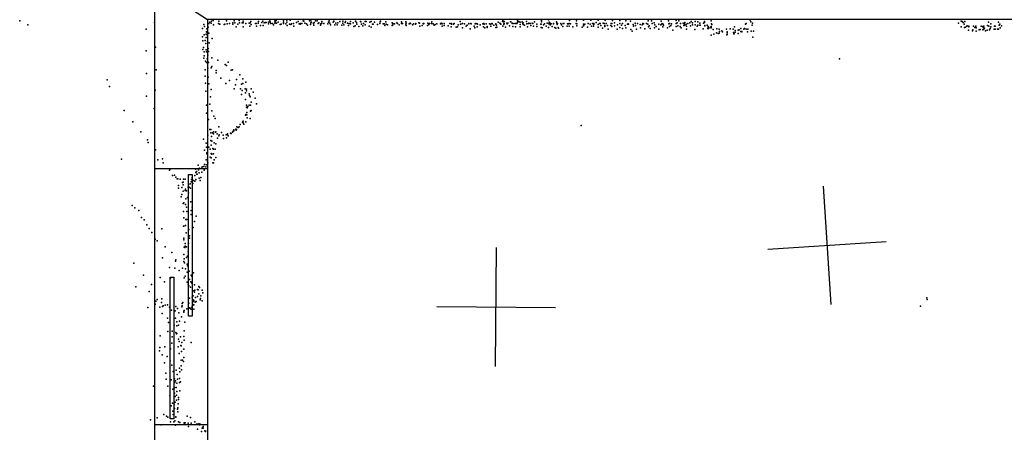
# Model space of a CAD drawing. Header units: millimetres. Extents: x 3313 to 29838, y -22117 to 770.
# Tile 7 of 28: x 6637 to 9957, y -15258 to -13869. Entities that reach past the tile are written whole.
import ezdxf

# ---------------------------------------------------------------- set-up
doc = ezdxf.new("R2010")
doc.units = ezdxf.units.MM
for name, color, linetype in [('P', 9, 'Continuous'), ('PANOS', 10, 'Continuous'), ('ROOMS', 1, 'Continuous'), ('WALLS', 3, 'Continuous'), ('WINDOWS', 6, 'Continuous')]:
    doc.layers.add(name, color=color, linetype=linetype)

# ---------------------------------------------------------------- blocks, each defined once
blk = doc.blocks.new('5-Sliding_58')
for points in [[(-457.2, 37.4), (72.8, 37.4), (72.8, 24.7), (-457.2, 24.7), (-457.2, 37.4)], [(457.2, -36.9), (-73, -36.9), (-73, -24.2), (457.2, -24.2), (457.2, -36.9)]]:
    blk.add_lwpolyline(points)

msp = doc.modelspace()

# ---------------------------------------------------------------- linework, layer by layer
at = {"layer": 'P'}
for p in [(6637, -13872), (7278, -13877), (7284, -13874), (7289, -13871), (7309, -13874), (7334, -13873), (7360, -13872), (7377, -13871), (7390, -13874), (7416, -13875), (7442, -13875), (7457, -13874), (7476, -13877), (7480, -13872), (7481, -13877), (7497, -13872), (7498, -13877), (7502, -13871), (7509, -13877), (7527, -13872), (7538, -13870), (7538, -13877), (7549, -13870), (7576, -13875), (7593, -13873), (7595, -13874), (7614, -13873), (7619, -13872), (7634, -13873), (7640, -13873), (7656, -13875), (7678, -13877), (7680, -13872), (7694, -13877), (7696, -13874), (7716, -13875), (7727, -13874), (7735, -13875), (7752, -13875), (7769, -13874), (7786, -13875), (7787, -13876), (7802, -13875), (7805, -13875), (7818, -13877), (7822, -13875), (7833, -13877), (7852, -13876), (7854, -13874), (7872, -13876), (7924, -13876), (7939, -13876), (8027, -13876), (8122, -13875), (8250, -13877), (8265, -13875), (8266, -13871), (8270, -13875), (8292, -13876), (8293, -13876), (8316, -13873), (8320, -13875), (8325, -13877), (8331, -13876), (8346, -13875), (8373, -13876), (8396, -13871), (8396, -13876), (8420, -13869), (8422, -13877), (8447, -13876), (8491, -13871), (8514, -13872), (8538, -13870), (8563, -13870), (8587, -13870), (8611, -13870), (8636, -13871), (8661, -13871), (8681, -13873), (8697, -13874), (8756, -13873), (8767, -13873), (8800, -13874), (8825, -13872), (8850, -13871), (8860, -13873), (8901, -13875), (8914, -13875), (8923, -13876), (8946, -13875), (8969, -13873), (9100, -13870), (9102, -13876), (9811, -13874), (9815, -13875), (9824, -13875), (9904, -13877), (9937, -13877), (6665, -13886), (7063, -13901), (7092, -13878), (7253, -13898), (7258, -13885), (7260, -13892), (7267, -13909), (7268, -13899), (7272, -13894), (7275, -13882), (7283, -13880), (7291, -13886), (7307, -13882), (7311, -13884), (7312, -13884), (7326, -13885), (7329, -13884), (7336, -13883), (7344, -13881), (7356, -13879), (7356, -13884), (7362, -13879), (7367, -13893), (7372, -13884), (7378, -13879), (7387, -13879), (7390, -13893), (7391, -13879), (7400, -13882), (7411, -13880), (7413, -13891), (7414, -13879), (7418, -13885), (7432, -13881), (7434, -13881), (7436, -13891), (7441, -13880), (7449, -13888), (7454, -13878), (7458, -13888), (7461, -13879), (7465, -13878), (7468, -13878), (7476, -13883), (7484, -13881), (7489, -13882), (7493, -13886), (7497, -13880), (7503, -13880), (7515, -13885), (7519, -13884), (7526, -13878), (7526, -13882), (7534, -13883), (7539, -13888), (7547, -13884), (7551, -13885), (7554, -13883), (7560, -13882), (7561, -13890), (7570, -13878), (7579, -13883), (7583, -13882), (7583, -13884), (7588, -13881), (7598, -13880), (7604, -13883), (7607, -13887), (7618, -13885), (7619, -13879), (7621, -13878), (7628, -13882), (7629, -13887), (7630, -13878), (7643, -13882), (7646, -13879), (7651, -13887), (7652, -13883), (7655, -13882), (7656, -13880), (7662, -13881), (7676, -13883), (7683, -13880), (7685, -13886), (7700, -13886), (7703, -13880), (7707, -13886), (7710, -13879), (7710, -13879), (7723, -13887), (7726, -13880), (7730, -13886), (7734, -13878), (7742, -13880), (7746, -13888), (7748, -13882), (7752, -13883), (7761, -13879), (7764, -13892), (7768, -13889), (7773, -13878), (7774, -13884), (7781, -13892), (7789, -13884), (7790, -13884), (7794, -13889), (7796, -13882), (7802, -13886), (7815, -13890), (7822, -13894), (7827, -13884), (7829, -13884), (7829, -13884), (7843, -13885), (7851, -13881), (7851, -13881), (7863, -13883), (7866, -13883), (7868, -13888), (7873, -13884), (7877, -13886), (7893, -13879), (7893, -13888), (7895, -13882), (7895, -13882), (7895, -13886), (7901, -13883), (7909, -13879), (7911, -13882), (7916, -13886), (7917, -13886), (7924, -13881), (7926, -13881), (7928, -13882), (7939, -13884), (7940, -13880), (7940, -13888), (7950, -13883), (7954, -13880), (7955, -13881), (7962, -13886), (7965, -13883), (7972, -13884), (7973, -13882), (7983, -13879), (7985, -13880), (7986, -13890), (7994, -13888), (7997, -13882), (7999, -13883), (8000, -13881), (8012, -13888), (8013, -13880), (8016, -13885), (8019, -13881), (8026, -13881), (8031, -13883), (8034, -13887), (8038, -13885), (8043, -13883), (8056, -13883), (8058, -13880), (8060, -13882), (8061, -13890), (8062, -13883), (8068, -13882), (8068, -13888), (8082, -13889), (8087, -13882), (8092, -13893), (8093, -13882), (8093, -13883), (8093, -13884), (8100, -13884), (8102, -13882), (8109, -13894), (8113, -13893), (8115, -13886), (8123, -13884), (8124, -13884), (8130, -13882), (8130, -13882), (8130, -13896), (8137, -13883), (8142, -13891), (8146, -13887), (8151, -13881), (8151, -13883), (8156, -13899), (8158, -13882), (8159, -13883), (8169, -13891), (8172, -13896), (8173, -13883), (8175, -13881), (8179, -13883), (8180, -13893), (8181, -13884), (8190, -13886), (8199, -13883), (8201, -13882), (8201, -13893), (8202, -13882), (8203, -13884), (8205, -13896), (8210, -13883), (8213, -13892), (8213, -13895), (8221, -13883), (8225, -13884), (8226, -13891), (8229, -13881), (8230, -13882), (8230, -13883), (8236, -13887), (8242, -13883), (8242, -13895), (8243, -13884), (8245, -13887), (8246, -13894), (8256, -13880), (8257, -13881), (8259, -13884), (8266, -13890), (8269, -13880), (8269, -13885), (8270, -13881), (8275, -13894), (8279, -13880), (8281, -13883), (8283, -13880), (8288, -13889), (8298, -13880), (8298, -13881), (8300, -13892), (8303, -13882), (8309, -13882), (8309, -13893), (8311, -13881), (8313, -13881), (8316, -13878), (8325, -13885), (8325, -13893), (8333, -13882), (8335, -13879), (8335, -13885), (8339, -13887), (8347, -13883), (8349, -13893), (8353, -13881), (8354, -13880), (8358, -13882), (8361, -13888), (8365, -13880), (8367, -13881), (8370, -13891), (8381, -13884), (8381, -13892), (8394, -13884), (8395, -13884), (8395, -13895), (8399, -13896), (8403, -13886), (8407, -13883), (8412, -13891), (8416, -13880), (8420, -13895), (8421, -13883), (8426, -13880), (8426, -13886), (8429, -13883), (8432, -13892), (8437, -13881), (8437, -13883), (8441, -13895), (8445, -13897), (8448, -13880), (8449, -13885), (8450, -13882), (8453, -13895), (8454, -13897), (8462, -13881), (8464, -13886), (8468, -13892), (8469, -13881), (8472, -13882), (8483, -13891), (8484, -13883), (8488, -13883), (8490, -13881), (8490, -13890), (8494, -13883), (8502, -13893), (8513, -13881), (8515, -13883), (8515, -13883), (8516, -13883), (8516, -13889), (8533, -13894), (8538, -13884), (8538, -13889), (8539, -13887), (8542, -13884), (8552, -13894), (8554, -13882), (8560, -13884), (8565, -13890), (8568, -13881), (8572, -13891), (8573, -13881), (8573, -13885), (8581, -13878), (8587, -13885), (8587, -13894), (8592, -13881), (8594, -13882), (8596, -13888), (8602, -13897), (8604, -13880), (8608, -13881), (8610, -13888), (8610, -13892), (8614, -13882), (8619, -13888), (8621, -13900), (8630, -13888), (8631, -13881), (8632, -13881), (8634, -13882), (8634, -13892), (8642, -13889), (8643, -13879), (8651, -13900), (8653, -13886), (8660, -13882), (8661, -13895), (8666, -13887), (8670, -13882), (8670, -13898), (8678, -13888), (8681, -13896), (8686, -13884), (8689, -13883), (8690, -13884), (8698, -13902), (8702, -13907), (8706, -13885), (8707, -13891), (8712, -13880), (8713, -13888), (8717, -13901), (8720, -13881), (8729, -13885), (8730, -13896), (8736, -13886), (8738, -13881), (8740, -13883), (8745, -13899), (8751, -13882), (8755, -13884), (8757, -13893), (8760, -13889), (8763, -13898), (8770, -13882), (8776, -13879), (8777, -13896), (8778, -13886), (8783, -13892), (8792, -13884), (8792, -13900), (8799, -13886), (8801, -13884), (8803, -13881), (8805, -13893), (8807, -13884), (8808, -13887), (8821, -13896), (8826, -13883), (8827, -13882), (8828, -13881), (8828, -13892), (8832, -13888), (8835, -13883), (8839, -13904), (8851, -13881), (8851, -13892), (8854, -13879), (8856, -13889), (8864, -13892), (8865, -13882), (8867, -13896), (8874, -13880), (8876, -13888), (8878, -13883), (8880, -13878), (8880, -13887), (8884, -13884), (8885, -13890), (8885, -13901), (8890, -13882), (8897, -13879), (8899, -13889), (8905, -13879), (8906, -13886), (8913, -13902), (8915, -13886), (8921, -13891), (8924, -13887), (8930, -13880), (8930, -13887), (8931, -13887), (8941, -13899), (8943, -13880), (8946, -13878), (8947, -13888), (8947, -13889), (8955, -13887), (8957, -13898), (8958, -13892), (8958, -13894), (8959, -13898), (8965, -13895), (8968, -13896), (8969, -13892), (8969, -13893), (8970, -13883), (8971, -13885), (8975, -13902), (8988, -13899), (8995, -13900), (8997, -13908), (9005, -13906), (9007, -13909), (9020, -13900), (9022, -13909), (9023, -13910), (9032, -13899), (9043, -13900), (9043, -13901), (9047, -13893), (9049, -13905), (9060, -13904), (9063, -13903), (9069, -13898), (9069, -13908), (9072, -13908), (9072, -13910), (9079, -13901), (9081, -13898), (9084, -13884), (9087, -13881), (9087, -13900), (9091, -13909), (9092, -13900), (9103, -13907), (9107, -13887), (9108, -13880), (9111, -13907), (9802, -13880), (9812, -13893), (9818, -13878), (9821, -13884), (9823, -13895), (9826, -13894), (9831, -13891), (9832, -13889), (9836, -13904), (9837, -13891), (9837, -13893), (9850, -13906), (9851, -13903), (9853, -13891), (9857, -13895), (9861, -13891), (9862, -13896), (9862, -13907), (9872, -13903), (9875, -13902), (9879, -13891), (9884, -13892), (9885, -13903), (9886, -13895), (9888, -13891), (9888, -13901), (9890, -13897), (9893, -13906), (9899, -13904), (9900, -13888), (9905, -13891), (9907, -13903), (9909, -13898), (9911, -13883), (9911, -13893), (9923, -13900), (9924, -13890), (9926, -13891), (9926, -13901), (9934, -13900), (9937, -13900), (9940, -13887), (9942, -13884), (9943, -13896), (9947, -13889), (7253, -13926), (7254, -13940), (7259, -13920), (7262, -13939), (7266, -13917), (7266, -13929), (7268, -13911), (7269, -13920), (7270, -13941), (7275, -13914), (7286, -13932), (8969, -13921), (8977, -13917), (8987, -13913), (8992, -13915), (8996, -13914), (9021, -13920), (9022, -13913), (9022, -13918), (9044, -13912), (9045, -13916), (9046, -13916), (9049, -13911), (9059, -13915), (9109, -13927), (7064, -13974), (7095, -13961), (7254, -13969), (7257, -13962), (7265, -13949), (7266, -13970), (7272, -13966), (7274, -13976), (7276, -13947), (7258, -13998), (7259, -13977), (7259, -13990), (7263, -14008), (7267, -13977), (7269, -14001), (7271, -13988), (7285, -13997), (7305, -14005), (9401, -14001), (7097, -14037), (7262, -14037), (7267, -14013), (7271, -14032), (7273, -14012), (7274, -14013), (7283, -14031), (7285, -14026), (7300, -14040), (7330, -14020), (7334, -14023), (7340, -14012), (7350, -14039), (7354, -14038), (6932, -14071), (7065, -14050), (7262, -14059), (7273, -14062), (7300, -14048), (7315, -14066), (7344, -14073), (7368, -14070), (7379, -14054), (7389, -14068), (6940, -14094), (7094, -14106), (7264, -14082), (7265, -14109), (7275, -14085), (7283, -14104), (7332, -14083), (7360, -14102), (7365, -14088), (7381, -14102), (7385, -14086), (7387, -14107), (7389, -14084), (7397, -14102), (7400, -14079), (7402, -14103), (7402, -14108), (7417, -14102), (7065, -14126), (7280, -14128), (7385, -14121), (7398, -14115), (7398, -14137), (7411, -14118), (7412, -14124), (7414, -14128), (7424, -14113), (7431, -14133), (6989, -14174), (7090, -14168), (7267, -14157), (7278, -14153), (7402, -14156), (7402, -14163), (7404, -14165), (7406, -14161), (7411, -14156), (7415, -14156), (7417, -14146), (7417, -14175), (7435, -14152), (7267, -14183), (7274, -14205), (7285, -14176), (7292, -14194), (7296, -14202), (7398, -14190), (7399, -14188), (7403, -14181), (7403, -14189), (7404, -14199), (7414, -14202), (7415, -14177), (7018, -14213), (7278, -14238), (7282, -14239), (7309, -14229), (7359, -14240), (7366, -14237), (7367, -14241), (7368, -14238), (7369, -14230), (7374, -14232), (7377, -14229), (7380, -14222), (7388, -14214), (7390, -14210), (7390, -14216), (7393, -14221), (7400, -14213), (8530, -14225), (7046, -14246), (7068, -14273), (7257, -14271), (7271, -14258), (7282, -14250), (7282, -14275), (7284, -14262), (7287, -14250), (7290, -14246), (7291, -14253), (7297, -14248), (7298, -14246), (7303, -14253), (7304, -14268), (7308, -14260), (7310, -14257), (7317, -14249), (7323, -14258), (7324, -14269), (7333, -14256), (7334, -14267), (7338, -14253), (7338, -14255), (7340, -14260), (7348, -14251), (7349, -14252), (7350, -14252), (7355, -14248), (7357, -14244), (7359, -14243), (7070, -14282), (7095, -14307), (7260, -14308), (7266, -14285), (7267, -14298), (7275, -14298), (7279, -14305), (7283, -14291), (7285, -14278), (7288, -14302), (7291, -14305), (7293, -14283), (7296, -14305), (7298, -14287), (6980, -14338), (7103, -14341), (7119, -14337), (7266, -14341), (7268, -14317), (7268, -14321), (7270, -14334), (7279, -14332), (7283, -14319), (7283, -14334), (7285, -14322), (7291, -14321), (7293, -14341), (7298, -14333), (7121, -14351), (7142, -14375), (7145, -14371), (7230, -14372), (7239, -14359), (7240, -14374), (7243, -14369), (7251, -14369), (7252, -14364), (7258, -14363), (7260, -14356), (7261, -14356), (7265, -14364), (7268, -14358), (7270, -14347), (7271, -14351), (7288, -14351), (7290, -14351), (7152, -14394), (7159, -14392), (7164, -14399), (7168, -14405), (7170, -14405), (7178, -14406), (7189, -14406), (7195, -14406), (7216, -14407), (7219, -14400), (7228, -14393), (7231, -14383), (7231, -14407), (7233, -14380), (7234, -14389), (7235, -14389), (7242, -14384), (7242, -14402), (7248, -14400), (7251, -14382), (7259, -14376), (7172, -14436), (7173, -14427), (7184, -14434), (7186, -14417), (7188, -14416), (7188, -14425), (7196, -14439), (7205, -14433), (7206, -14424), (7208, -14433), (7212, -14422), (7213, -14436), (7215, -14415), (7217, -14415), (7221, -14420), (7223, -14410), (7228, -14412), (7245, -14410), (7181, -14465), (7184, -14457), (7188, -14446), (7195, -14444), (7197, -14472), (7199, -14445), (7203, -14468), (7206, -14452), (7016, -14494), (7025, -14502), (7188, -14488), (7191, -14486), (7196, -14491), (7199, -14500), (7214, -14482), (7218, -14500), (7039, -14511), (7048, -14535), (7189, -14515), (7191, -14536), (7200, -14515), (7215, -14511), (7215, -14525), (7232, -14530), (7057, -14543), (7066, -14560), (7073, -14572), (7116, -14573), (7189, -14564), (7190, -14564), (7196, -14562), (7197, -14542), (7200, -14542), (7222, -14569), (7226, -14548), (7082, -14585), (7191, -14605), (7198, -14587), (7207, -14575), (7209, -14604), (7210, -14597), (7094, -14608), (7100, -14614), (7127, -14634), (7190, -14610), (7192, -14635), (7194, -14636), (7195, -14623), (7195, -14631), (7199, -14634), (7206, -14622), (7118, -14671), (7150, -14653), (7191, -14659), (7199, -14670), (7203, -14665), (7205, -14651), (7022, -14689), (7142, -14703), (7160, -14706), (7162, -14682), (7164, -14678), (7186, -14706), (7191, -14683), (7192, -14674), (7193, -14688), (7202, -14692), (7203, -14698), (7054, -14729), (7111, -14737), (7145, -14739), (7175, -14713), (7192, -14738), (7195, -14733), (7196, -14708), (7202, -14719), (7208, -14716), (7215, -14729), (7217, -14733), (7223, -14721), (7029, -14769), (7081, -14761), (7125, -14752), (7202, -14753), (7205, -14760), (7207, -14765), (7210, -14744), (7213, -14770), (7214, -14752), (7217, -14756), (7226, -14762), (7241, -14767), (7243, -14771), (7073, -14784), (7218, -14803), (7222, -14799), (7224, -14782), (7226, -14786), (7227, -14780), (7230, -14804), (7236, -14777), (7237, -14801), (7239, -14779), (7241, -14792), (7248, -14799), (7252, -14780), (7254, -14789), (9696, -14806), (7069, -14838), (7094, -14827), (7096, -14817), (7100, -14811), (7109, -14837), (7115, -14821), (7116, -14809), (7119, -14835), (7121, -14832), (7128, -14830), (7135, -14829), (7142, -14837), (7163, -14835), (7164, -14835), (7184, -14836), (7185, -14825), (7185, -14832), (7187, -14821), (7207, -14824), (7208, -14839), (7210, -14807), (7211, -14839), (7217, -14837), (7220, -14827), (7221, -14830), (7222, -14812), (7223, -14818), (7224, -14815), (7224, -14829), (7229, -14820), (7232, -14818), (7246, -14812), (7247, -14808), (7252, -14816), (9674, -14834), (9697, -14811), (7117, -14858), (7149, -14847), (7161, -14849), (7169, -14841), (7174, -14856), (7183, -14870), (7190, -14850), (7191, -14854), (7192, -14848), (7201, -14842), (7212, -14841), (7215, -14844), (7224, -14844), (7135, -14874), (7139, -14889), (7158, -14898), (7162, -14874), (7167, -14886), (7167, -14900), (7172, -14898), (7176, -14884), (7194, -14888), (7111, -14933), (7136, -14919), (7151, -14918), (7151, -14937), (7163, -14922), (7166, -14927), (7167, -14926), (7179, -14937), (7191, -14936), (7192, -14917), (7126, -14971), (7150, -14958), (7171, -14970), (7173, -14945), (7175, -14953), (7180, -14966), (7181, -14967), (7184, -14956), (7192, -14948), (7215, -14956), (7108, -14984), (7110, -14973), (7117, -14998), (7134, -15003), (7146, -14977), (7175, -14993), (7183, -14986), (7191, -14978), (7125, -15025), (7144, -15018), (7150, -15032), (7181, -15016), (7181, -15035), (7186, -15016), (7189, -15020), (7191, -15006), (7130, -15059), (7155, -15054), (7165, -15049), (7168, -15064), (7176, -15042), (7177, -15055), (7183, -15048), (7088, -15103), (7131, -15080), (7136, -15103), (7148, -15082), (7159, -15078), (7160, -15091), (7162, -15085), (7167, -15093), (7169, -15079), (7176, -15077), (7176, -15091), (7179, -15088), (7143, -15136), (7153, -15113), (7159, -15107), (7159, -15127), (7161, -15138), (7165, -15107), (7166, -15133), (7167, -15121), (7177, -15119), (7148, -15169), (7152, -15160), (7158, -15166), (7159, -15158), (7161, -15157), (7166, -15150), (7171, -15162), (7172, -15148), (7173, -15141), (7123, -15199), (7132, -15204), (7153, -15187), (7155, -15199), (7159, -15178), (7169, -15180), (7170, -15176), (7170, -15190), (7202, -15204), (7078, -15217), (7101, -15210), (7113, -15233), (7136, -15207), (7146, -15223), (7157, -15223), (7160, -15220), (7162, -15234), (7163, -15206), (7163, -15208), (7173, -15223), (7177, -15225), (7192, -15226), (7192, -15231), (7195, -15226), (7205, -15228), (7213, -15209), (7215, -15228), (7227, -15223), (7233, -15231), (7239, -15230), (7243, -15233), (7244, -15230), (7206, -15239), (7236, -15248), (7250, -15256), (7252, -15245), (7253, -15243), (7256, -15239), (7256, -15245), (7261, -15254), (7262, -15255), (7263, -15256), (7270, -15252)]:
    msp.add_point(p, dxfattribs=at)
at = {"layer": 'PANOS'}
for points in [[(9346.5, -14429), (9371.6, -14828.2)], [(8241.6, -15036.4), (8244.5, -14636.4)], [(9159.4, -14641.1), (9558.7, -14616.1)], [(8043.1, -14834.9), (8443.1, -14837.8)]]:
    msp.add_lwpolyline(points, dxfattribs=at)
at = {"layer": 'ROOMS'}
msp.add_lwpolyline([(8953.5, -13868.4), (7435.9, -13868.4), (7270.8, -13868.4), (7270.8, -17595.8), (8534.4, -17595.8), (8534.4, -16668.8), (9740.9, -16668.8), (10776, -16668.8), (10776, -14554.2), (10776, -13868.4), (9899.6, -13868.4), (8953.5, -13868.4)], close=True, dxfattribs=at)
at = {"layer": 'WALLS'}
msp.add_lwpolyline([(7092.9, -17761), (7092.9, -13811.2), (7181.9, -13811.2), (7270.8, -13868.4), (7270.8, -17595.8), (7181.9, -17678.4), (7092.9, -17761)], dxfattribs=at)
at = {"layer": 'WINDOWS'}
msp.add_lwpolyline([(7092.9, -15233.5), (7092.9, -14369.9), (7270.8, -14369.9), (7270.8, -15233.5), (7092.9, -15233.5)], dxfattribs=at)

# ---------------------------------------------------------------- block references
at = {"layer": 'WINDOWS', "xscale": 0.9, "rotation": 90}
msp.add_blockref('5-Sliding_58', (7181.8, -14801.7), dxfattribs=at)

doc.saveas('drawing.dxf')
